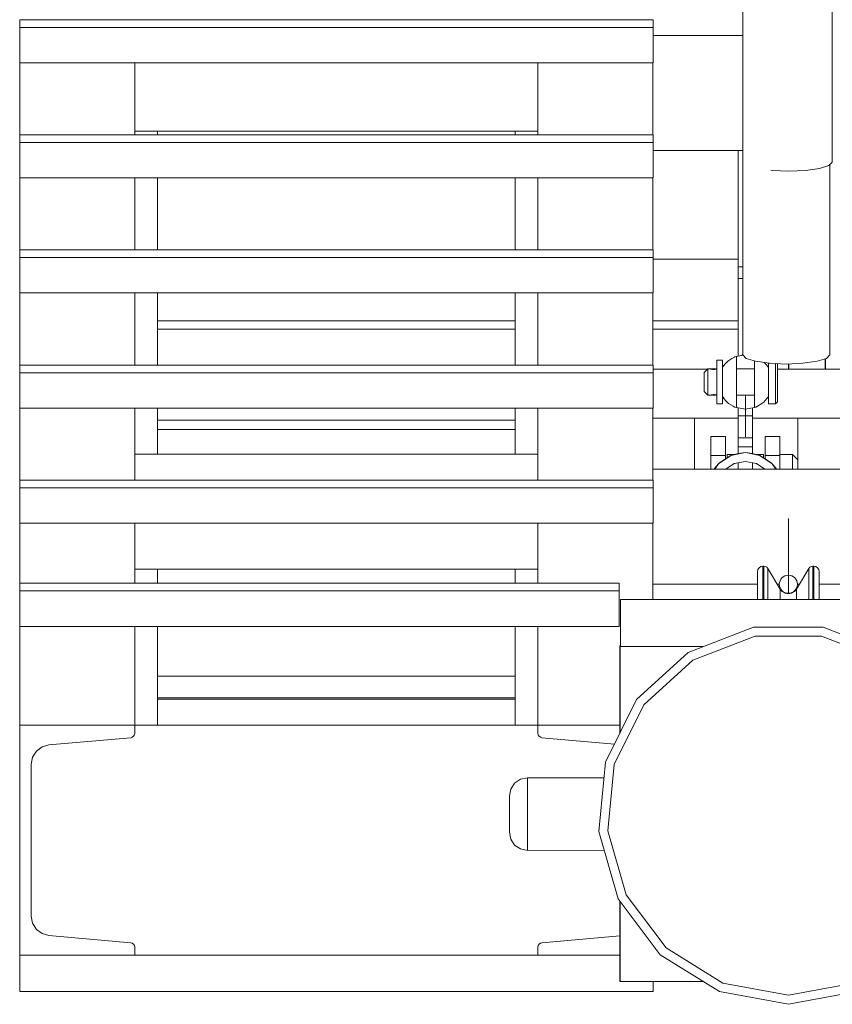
# Model space of a CAD drawing. Header units: millimetres. Extents: x 53746 to 116821, y -810352 to -765802.
# Tile 205 of 256: x 89739 to 90188, y -790353 to -789810. Entities that reach past the tile are written whole.
import ezdxf

# ---------------------------------------------------------------- set-up
doc = ezdxf.new("R2010")
doc.units = ezdxf.units.MM
doc.header["$MEASUREMENT"] = 0
doc.linetypes.add('DGN Style 2', pattern=[1526.188139, 1017.458759, -508.72938])
doc.linetypes.add('DGN Style 4', pattern=[2290.351719, 1144.460571, -572.230286, 1.430576, -572.230286])
for name, color, linetype, lineweight in [('Main Cradle', 7, 'Continuous', 0), ('Main Cradle Rails', 7, 'Continuous', 0), ('Main Cradle Tower', 7, 'Continuous', 0)]:
    doc.layers.add(name, color=color, linetype=linetype, lineweight=lineweight)

# ---------------------------------------------------------------- blocks, each defined once
blk = doc.blocks.new('*U57')
at = {"layer": 'Main Cradle', "color": 7, "linetype": 'Continuous', "lineweight": 0}
for p, q in [((4805.91, -1865.02), (4852.85, -1865.02)), ((4532.38, -2108.02), (4729.8, -2108.02))]:
    blk.add_line(p, q, dxfattribs=at)
at = {"layer": 'Main Cradle Rails', "color": 7, "linetype": 'Continuous', "lineweight": 0}
for p, q in [((4532.38, -1899.02), (4729.8, -1899.02)), ((4805.86, -1899.02), (4852.85, -1899.02)), ((4532.38, -1903.63), (4729.8, -1903.63)), ((4805.86, -1903.63), (4852.85, -1903.63)), ((4532.38, -1954.02), (4729.8, -1954.02)), ((4532.38, -1959.02), (4729.8, -1959.02))]:
    blk.add_line(p, q, dxfattribs=at)
at = {"layer": 'Main Cradle Tower', "color": 7, "linetype": 'Continuous', "lineweight": 0}
for p, q in [((4904.83, -1724.23), (4904.83, -1811.43)), ((4456.32, -1732.86), (4456.32, -1737.09)), ((4805.91, -1732.86), (4456.32, -1732.86)), ((4805.91, -1732.86), (4805.91, -1737.09)), ((4805.91, -1737.09), (4456.32, -1737.09)), ((4855.42, -1741.54), (4805.91, -1741.54)), ((4456.32, -1796.4), (4456.32, -1756.64)), ((4456.32, -1796.4), (4456.32, -1756.64)), ((4805.91, -1756.64), (4456.32, -1756.64)), ((4519.82, -1756.64), (4519.82, -1796.4)), ((4742.36, -1756.64), (4742.36, -1796.4)), ((4456.32, -1796.4), (4456.32, -1800.64)), ((4805.91, -1796.4), (4456.32, -1796.4)), ((4742.36, -1794.49), (4519.82, -1794.49)), ((4532.38, -1796.4), (4532.38, -1794.49)), ((4729.8, -1794.49), (4729.8, -1796.4)), ((4805.91, -1796.4), (4805.91, -1800.64)), ((4805.91, -1800.64), (4456.32, -1800.64)), ((4855.42, -1805.04), (4805.91, -1805.04)), ((4852.85, -1805.04), (4852.85, -1918.57)), ((4456.32, -1859.95), (4456.32, -1820.18)), ((4456.32, -1859.95), (4456.32, -1820.18)), ((4805.91, -1820.18), (4456.32, -1820.18)), ((4519.82, -1820.18), (4519.82, -1859.95)), ((4729.8, -1820.18), (4729.8, -1859.95)), ((4742.36, -1820.18), (4742.36, -1859.95)), ((4870.88, -1816), (4870.88, -1816)), ((4456.32, -1859.95), (4456.32, -1864.18)), ((4805.91, -1859.95), (4456.32, -1859.95)), ((4805.91, -1864.18), (4456.32, -1864.18)), ((4805.91, -1859.95), (4805.91, -1864.18)), ((4855.42, -1875.77), (4852.86, -1875.77)), ((4456.32, -1923.49), (4456.32, -1883.73)), ((4456.32, -1923.49), (4456.32, -1883.73)), ((4805.91, -1883.73), (4456.32, -1883.73)), ((4519.82, -1883.73), (4519.82, -1923.49)), ((4729.8, -1883.73), (4729.8, -1923.49)), ((4742.36, -1883.73), (4742.36, -1923.49)), ((4519.82, -1897.71), (4519.82, -1897.71)), ((4742.36, -1897.71), (4742.36, -1897.71)), ((4854.38, -1918.3), (4855.42, -1917.7)), ((4854.39, -1918.3), (4855.42, -1917.71)), ((4456.32, -1923.49), (4456.32, -1927.73)), ((4805.91, -1923.49), (4456.32, -1923.49)), ((4805.91, -1923.49), (4805.91, -1927.73)), ((4844.15, -1924.21), (4845.12, -1923.65)), ((4844.15, -1924.21), (4845.11, -1923.66)), ((4868.72, -1923.72), (4869.56, -1924.21)), ((4868.73, -1923.73), (4869.56, -1924.21)), ((4900.89, -1925.87), (4900.89, -1920.04)), ((4901.01, -1925.87), (4901.01, -1920)), ((4805.91, -1927.73), (4456.32, -1927.73)), ((4835.91, -1925.87), (4805.91, -1925.87)), ((4955.8, -1925.87), (4874.56, -1925.87)), ((4845.08, -1942.08), (4844.15, -1941.55)), ((4869.56, -1941.55), (4868.64, -1942.07)), ((4456.32, -1970.45), (4456.32, -1947.27)), ((4456.32, -1987.04), (4456.32, -1947.27)), ((4805.91, -1947.27), (4456.32, -1947.27)), ((4519.82, -1947.27), (4519.82, -1987.04)), ((4532.38, -1972.66), (4532.38, -1947.27)), ((4729.8, -1947.27), (4729.8, -1972.66)), ((4742.36, -1947.27), (4742.36, -1987.04)), ((4852.86, -1947.19), (4852.86, -1951.52)), ((4860.86, -1947.19), (4860.86, -1951.52)), ((4828.85, -1952.88), (4805.86, -1952.88)), ((4852.86, -1952.88), (4828.85, -1952.88)), ((4828.85, -1952.88), (4828.85, -1980.99)), ((4852.86, -1951.52), (4852.86, -1957.9)), ((4852.86, -1951.52), (4860.86, -1951.52)), ((4885.86, -1952.88), (4860.86, -1952.88)), ((4885.86, -1975.88), (4885.86, -1952.88)), ((4955.8, -1952.88), (4885.86, -1952.88)), ((4860.86, -1962.16), (4860.86, -1963.65)), ((4837.86, -1962.88), (4837.86, -1973.41)), ((4837.86, -1962.88), (4845.86, -1962.88)), ((4845.86, -1973.41), (4845.86, -1962.88)), ((4852.86, -1963.65), (4852.86, -1964.03)), ((4852.86, -1963.65), (4860.86, -1963.65)), ((4860.86, -1963.65), (4860.86, -1964.03)), ((4867.86, -1973.41), (4867.86, -1962.88)), ((4875.86, -1962.88), (4867.86, -1962.88)), ((4875.86, -1962.88), (4875.86, -1973.41)), ((4456.32, -1987.04), (4456.32, -1970.45)), ((4519.82, -1969.47), (4519.82, -1969.47)), ((4742.36, -1972.66), (4519.82, -1972.66)), ((4742.36, -1969.47), (4742.36, -1969.47)), ((4856.86, -1971.88), (4848.82, -1973.48)), ((4852.86, -1972.26), (4848.82, -1973.48)), ((4852.86, -1968.65), (4852.86, -1972.26)), ((4852.86, -1968.65), (4860.86, -1968.65)), ((4856.86, -1971.88), (4852.86, -1972.26)), ((4860.86, -1968.65), (4860.86, -1972.26)), ((4837.86, -1973.41), (4845.86, -1973.41)), ((4848.82, -1973.48), (4842.59, -1977.47)), ((4845.86, -1975.37), (4845.86, -1973.41)), ((4850.65, -1977.91), (4850.66, -1977.91)), ((4850.66, -1977.91), (4856.86, -1976.68)), ((4850.66, -1977.91), (4850.66, -1977.91)), ((4852.86, -1977.47), (4852.86, -1980.99)), ((4860.86, -1977.47), (4860.86, -1980.99)), ((4863.06, -1977.91), (4863.05, -1977.91)), ((4863.06, -1977.91), (4863.06, -1977.91)), ((4867.86, -1973.41), (4875.86, -1973.41)), ((4867.86, -1975.37), (4867.86, -1973.41)), ((4875.86, -1973.41), (4875.86, -1974.09)), ((4875.86, -1974.4), (4875.86, -1974.09)), ((4875.86, -1975.6), (4875.86, -1974.4)), ((4875.86, -1978.74), (4875.86, -1977.8)), ((4955.8, -1980.99), (4805.86, -1980.99)), ((4846.86, -1980.99), (4846.86, -1980.45)), ((4866.86, -1980.45), (4866.86, -1980.99)), ((4875.86, -1980.45), (4875.86, -1978.74)), ((4875.86, -1980.45), (4875.86, -1980.99)), ((4885.86, -1980.99), (4885.86, -1980.86)), ((4456.32, -1987.04), (4456.32, -1991.27)), ((4805.91, -1987.04), (4456.32, -1987.04)), ((4805.91, -1987.04), (4805.91, -1991.27)), ((4805.91, -1991.27), (4456.32, -1991.27)), ((4456.32, -2043.98), (4456.32, -2010.82)), ((4456.32, -2043.98), (4456.32, -2010.82)), ((4805.91, -2010.82), (4456.32, -2010.82)), ((4519.82, -2010.82), (4519.82, -2043.98)), ((4742.36, -2010.82), (4742.36, -2043.98)), ((4742.36, -2036.16), (4519.82, -2036.16)), ((4532.38, -2043.98), (4532.38, -2036.16)), ((4729.8, -2036.16), (4729.8, -2043.98)), ((4866.54, -2034.52), (4866.54, -2040.04)), ((4867.12, -2034.52), (4867.12, -2040.04)), ((4869.27, -2035.74), (4869.27, -2041.17)), ((4894.02, -2034.52), (4894.02, -2040.04)), ((4894.59, -2034.52), (4894.59, -2040.04)), ((4456.32, -2043.98), (4456.32, -2048.22)), ((4787.27, -2043.98), (4456.32, -2043.98)), ((4787.27, -2048.22), (4456.32, -2048.22)), ((4787.27, -2043.98), (4787.27, -2048.22)), ((4863.54, -2044.49), (4805.86, -2044.49)), ((4875.57, -2044.49), (4874.45, -2044.49)), ((4885.09, -2051.75), (4885.09, -2047.19)), ((4886.69, -2044.49), (4885.57, -2044.49)), ((4955.8, -2044.49), (4897.59, -2044.49)), ((4973.39, -2052.94), (4787.98, -2052.94)), ((4787.98, -2052.94), (4787.98, -2078.85)), ((4885.09, -2052.94), (4885.09, -2051.75)), ((4456.32, -2122.33), (4456.32, -2067.77)), ((4456.32, -2122.33), (4456.32, -2067.77)), ((4787.27, -2067.77), (4456.32, -2067.77)), ((4519.82, -2067.77), (4519.82, -2122.33)), ((4532.38, -2122.33), (4532.38, -2067.77)), ((4729.8, -2067.77), (4729.8, -2122.33)), ((4742.36, -2067.77), (4742.36, -2122.33)), ((4787.63, -2078.51), (4787.69, -2078.51)), ((4788.03, -2078.92), (4833.63, -2078.92)), ((4788.03, -2078.92), (4788.03, -2078.92)), ((4532.38, -2095.22), (4729.8, -2095.22)), ((4532.38, -2107.22), (4729.8, -2107.22)), ((4456.32, -2122.33), (4519.82, -2122.33)), ((4456.32, -2122.33), (4456.32, -2249.33)), ((4519.82, -2122.33), (4519.82, -2126.84)), ((4519.82, -2122.33), (4742.36, -2122.33)), ((4787.63, -2122.33), (4742.36, -2122.33)), ((4742.36, -2122.33), (4742.36, -2126.84)), ((4517.63, -2129.23), (4472.49, -2133.18)), ((4518.48, -2128.99), (4517.63, -2129.23)), ((4518.48, -2128.99), (4518.48, -2128.99)), ((4518.49, -2128.99), (4518.48, -2128.99)), ((4519.19, -2128.46), (4519.19, -2128.46)), ((4519.19, -2128.46), (4519.19, -2128.46)), ((4519.66, -2127.71), (4519.66, -2127.71)), ((4519.66, -2127.71), (4519.66, -2127.71)), ((4742.52, -2127.71), (4742.52, -2127.71)), ((4742.52, -2127.71), (4742.52, -2127.71)), ((4742.99, -2128.46), (4742.98, -2128.46)), ((4742.99, -2128.46), (4742.99, -2128.46)), ((4743.69, -2128.99), (4744.55, -2129.23)), ((4743.7, -2128.99), (4743.69, -2128.99)), ((4743.69, -2128.99), (4743.69, -2128.99)), ((4744.55, -2129.23), (4784.53, -2132.73)), ((4463.45, -2139.96), (4462.72, -2143.84)), ((4462.72, -2143.84), (4462.72, -2227.83)), ((4736.57, -2151.42), (4736.57, -2152.94)), ((4465.53, -2235.05), (4465.51, -2235.02)), ((4468.67, -2237.41), (4468.69, -2237.42)), ((4468.69, -2237.42), (4472.49, -2238.49)), ((4472.46, -2238.48), (4472.49, -2238.48)), ((4472.49, -2238.49), (4517.63, -2242.43)), ((4787.63, -2238.67), (4744.55, -2242.43)), ((4518.48, -2242.67), (4518.48, -2242.67)), ((4518.48, -2242.67), (4518.49, -2242.67)), ((4519.19, -2243.2), (4519.19, -2243.2)), ((4519.19, -2243.21), (4519.19, -2243.2)), ((4519.66, -2243.96), (4519.66, -2243.95)), ((4519.66, -2243.96), (4519.82, -2244.83)), ((4519.66, -2243.96), (4519.66, -2243.96)), ((4519.82, -2249.33), (4519.82, -2244.83)), ((4742.52, -2243.96), (4742.36, -2244.83)), ((4742.36, -2249.33), (4742.36, -2244.83)), ((4742.52, -2243.96), (4742.52, -2243.95)), ((4742.52, -2243.96), (4742.52, -2243.96)), ((4742.98, -2243.21), (4742.99, -2243.2)), ((4742.99, -2243.2), (4742.99, -2243.2)), ((4743.69, -2242.67), (4743.69, -2242.67)), ((4743.69, -2242.67), (4743.7, -2242.67)), ((4456.32, -2249.33), (4519.82, -2249.33)), ((4519.82, -2249.33), (4742.36, -2249.33)), ((4787.63, -2249.33), (4742.36, -2249.33)), ((4787.63, -2263.51), (4787.69, -2263.51)), ((4787.98, -2263.92), (4788.03, -2263.92)), ((4805.91, -2269.33), (4456.32, -2269.33))]:
    blk.add_line(p, q, dxfattribs=at)
at = {"layer": 'Main Cradle Tower', "color": 7, "linetype": 'DGN Style 2', "lineweight": 0}
blk.add_line((4903.42, -1812.92), (4903.42, -1917.88), dxfattribs=at)
at = {"layer": 'Main Cradle Tower', "color": 7, "linetype": 'DGN Style 4', "lineweight": 0}
for p, q in [((4855.62, -1918.09), (4851.86, -1918.74)), ((4844.15, -1920.88), (4841.15, -1920.88)), ((4846.26, -1922.28), (4847.13, -1921.46)), ((4851.13, -1919.06), (4851.69, -1918.8)), ((4867.23, -1922.13), (4867.42, -1922.32)), ((4867.46, -1922.28), (4867.46, -1922.27)), ((4880.58, -1922.89), (4880.58, -1925.87)), ((4880.79, -1925.87), (4880.79, -1922.88)), ((4880.82, -1925.87), (4880.81, -1922.88)), ((4836.15, -1927.75), (4836.15, -1930.1)), ((4837.38, -1925.63), (4837.38, -1925.63)), ((4837.38, -1925.63), (4841.15, -1925.63)), ((4837.38, -1925.63), (4837.38, -1925.63)), ((4844.23, -1924.77), (4844.15, -1924.9)), ((4844.15, -1924.9), (4844.16, -1924.89)), ((4844.15, -1925.14), (4844.15, -1924.9)), ((4844.15, -1924.9), (4844.16, -1924.9)), ((4861.86, -1925.63), (4851.86, -1925.63)), ((4869.55, -1924.9), (4869.56, -1924.9)), ((4869.56, -1924.9), (4869.55, -1924.9)), ((4869.56, -1924.9), (4869.56, -1925.14)), ((4837.53, -1940.13), (4837.38, -1940.13)), ((4837.67, -1940.05), (4837.53, -1940.09)), ((4841.15, -1940.13), (4837.53, -1940.13)), ((4851.86, -1940.13), (4861.86, -1940.13)), ((4856.86, -1940.13), (4856.86, -1963.12)), ((4874.56, -1940.66), (4874.56, -1937.09)), ((4844.15, -1944.88), (4841.15, -1944.88)), ((4844.16, -1940.87), (4844.15, -1940.86)), ((4844.15, -1940.86), (4844.16, -1940.87)), ((4845.74, -1942.96), (4846.28, -1943.45)), ((4846.25, -1943.49), (4846.25, -1943.48)), ((4846.28, -1943.45), (4846.28, -1943.45)), ((4847.56, -1944.65), (4846.28, -1943.45)), ((4851.86, -1947.02), (4851.86, -1940.62)), ((4861.86, -1940.62), (4861.86, -1947.02)), ((4867.44, -1943.46), (4867.18, -1943.76)), ((4869.08, -1941.57), (4869.56, -1940.86)), ((4869.56, -1940.86), (4869.55, -1940.87)), ((4851.13, -1946.71), (4850.05, -1946.25)), ((4856.86, -1947.88), (4861.86, -1947.02)), ((4880.57, -2008.28), (4880.57, -2049.77))]:
    blk.add_line(p, q, dxfattribs=at)
at = {"layer": 'Main Cradle Tower', "color": 7, "linetype": 'DGN Style 2', "lineweight": 0, "flags": 128}
blk.add_lwpolyline([(4903.42, -1917.88), (4901.6, -1919.81), (4896.39, -1921.46), (4888.61, -1922.55), (4879.42, -1922.94), (4870.24, -1922.55), (4862.45, -1921.46), (4857.25, -1919.81), (4855.42, -1917.88), (4855.42, -1724.23)], dxfattribs=at)
at = {"layer": 'Main Cradle Tower', "color": 7, "linetype": 'Continuous', "lineweight": 0, "flags": 128}
for points in [[(4456.32, -1737.09), (4456.32, -1756.64), (4456.32, -1756.64)], [(4805.91, -1737.09), (4805.91, -1756.64), (4805.91, -1756.64)], [(4805.86, -1756.64), (4805.86, -1760.68), (4805.86, -1781.33), (4805.86, -1796.4)], [(4456.32, -1800.64), (4456.32, -1820.18), (4456.32, -1820.18)], [(4805.91, -1800.64), (4805.91, -1820.18), (4805.91, -1820.18)], [(4904.83, -1811.43), (4903, -1813.37), (4897.8, -1815.01), (4890.01, -1816.11), (4880.83, -1816.49), (4871.64, -1816.11), (4870.88, -1816)], [(4532.38, -1859.95), (4532.38, -1857.48), (4532.38, -1820.18)], [(4805.86, -1820.18), (4805.86, -1824.14), (4805.86, -1846.3), (4805.86, -1859.95)], [(4456.32, -1864.18), (4456.32, -1883.73), (4456.32, -1883.73)], [(4805.91, -1864.18), (4805.91, -1883.73), (4805.91, -1883.73)], [(4852.86, -1869.29), (4852.86, -1875.77), (4852.86, -1918.57)], [(4855.42, -1869.29), (4852.86, -1869.29), (4852.86, -1869.29)], [(4532.38, -1923.49), (4532.38, -1907.45), (4532.38, -1883.73)], [(4805.86, -1883.73), (4805.86, -1889.11), (4805.86, -1909.75), (4805.86, -1923.49)], [(4456.32, -1927.73), (4456.32, -1947.27), (4456.32, -1947.27)], [(4805.91, -1927.73), (4805.91, -1947.27), (4805.91, -1947.27)], [(4805.86, -1947.27), (4805.86, -1974.73), (4805.86, -1987.04)], [(4860.86, -1951.52), (4860.86, -1957.9), (4860.86, -1962.16)], [(4852.86, -1957.9), (4852.86, -1962.16), (4852.86, -1963.65)], [(4852.86, -1964.03), (4852.86, -1965.11), (4852.86, -1966.73), (4852.86, -1968.65)], [(4860.86, -1964.03), (4860.86, -1965.11), (4860.86, -1966.73), (4860.86, -1968.65)], [(4846.86, -1974.73), (4846.86, -1974.4), (4846.86, -1972.88), (4850.81, -1972.88)], [(4864.89, -1973.48), (4860.86, -1972.26), (4856.86, -1971.88)], [(4873.68, -1980.99), (4871.7, -1978.03), (4864.89, -1973.48), (4856.86, -1971.88)], [(4862.9, -1972.88), (4866.86, -1972.88), (4866.86, -1974.4), (4866.86, -1974.73)], [(4875.86, -1972.88), (4882.86, -1972.88), (4885.86, -1975.88), (4885.86, -1977.17), (4885.86, -1980.86)], [(4882.86, -1980.99), (4882.86, -1978.74), (4882.86, -1974.4), (4882.86, -1972.88)], [(4837.86, -1973.41), (4837.86, -1976.54), (4837.86, -1980.99)], [(4842.01, -1978.03), (4839.8, -1980.62), (4839.59, -1980.99)], [(4848.82, -1973.48), (4842.01, -1978.03), (4840.03, -1980.99)], [(4842.59, -1977.47), (4842.59, -1977.47), (4842.01, -1978.03)], [(4846.05, -1980.99), (4850.66, -1977.91), (4850.66, -1977.91)], [(4851.13, -1977.82), (4850.69, -1977.98), (4850.3, -1978.15)], [(4856.86, -1976.68), (4863.06, -1977.91), (4863.06, -1977.91)], [(4862.7, -1977.84), (4863.04, -1977.96), (4863.28, -1978.06)], [(4863.06, -1977.91), (4863.06, -1977.91), (4867.66, -1980.99)], [(4871.7, -1978.03), (4871.12, -1977.47), (4864.89, -1973.48)], [(4874.09, -1980.99), (4873.71, -1980.35), (4871.71, -1978.03)], [(4875.86, -1975.6), (4875.86, -1976.54), (4875.86, -1977.8)], [(4456.32, -1991.27), (4456.32, -2010.82), (4456.32, -2010.82)], [(4805.91, -1991.27), (4805.91, -2010.82), (4805.91, -2010.82)], [(4805.86, -2010.82), (4805.86, -2017.54), (4805.86, -2052.94)], [(4885.09, -2047.19), (4883.91, -2048.56), (4882.35, -2049.46), (4880.57, -2049.77), (4878.79, -2049.46), (4877.22, -2048.56), (4876.05, -2047.19), (4869.27, -2035.74), (4868.71, -2035.09), (4867.96, -2034.67), (4867.12, -2034.52), (4866.54, -2034.52), (4865.39, -2034.75), (4864.42, -2035.4), (4863.77, -2036.37), (4863.54, -2037.52), (4863.54, -2042.81), (4863.54, -2052.94)], [(4897.59, -2052.94), (4897.59, -2042.81), (4897.59, -2037.52), (4897.37, -2036.37), (4896.72, -2035.4), (4895.74, -2034.75), (4894.59, -2034.52), (4894.02, -2034.52), (4893.17, -2034.67), (4892.43, -2035.09), (4891.87, -2035.74), (4885.09, -2047.19)], [(4891.87, -2035.74), (4891.87, -2041.17), (4891.87, -2052.94)], [(4866.54, -2040.04), (4866.54, -2040.04), (4866.54, -2052.94)], [(4867.12, -2040.04), (4867.12, -2040.04), (4867.12, -2052.94)], [(4869.27, -2041.17), (4869.27, -2041.17), (4869.27, -2052.94)], [(4894.02, -2040.04), (4894.02, -2040.04), (4894.02, -2052.94)], [(4894.59, -2040.04), (4894.59, -2040.04), (4894.59, -2052.94)], [(4456.32, -2048.22), (4456.32, -2067.77), (4456.32, -2067.77)], [(4787.27, -2048.22), (4787.27, -2067.77), (4787.27, -2067.77)], [(4876.05, -2047.19), (4876.05, -2051.75), (4876.05, -2052.94)], [(4951.31, -2249.02), (4974.56, -2218.22), (4985.12, -2181.11), (4981.56, -2142.69), (4964.36, -2108.14), (4935.84, -2082.15), (4899.86, -2068.21), (4861.28, -2068.21), (4825.29, -2082.15), (4796.78, -2108.14), (4779.58, -2142.69), (4776.02, -2181.11), (4786.58, -2218.22), (4809.83, -2249.02), (4842.64, -2269.33), (4880.57, -2276.42), (4918.5, -2269.33)], [(4933.21, -2086.4), (4898.94, -2073.12), (4862.19, -2073.12), (4827.93, -2086.4), (4800.77, -2111.16), (4784.39, -2144.05), (4781, -2180.65), (4791.05, -2215.99), (4813.2, -2245.32), (4844.44, -2264.67), (4880.57, -2271.42), (4916.69, -2264.67), (4947.94, -2245.32), (4970.09, -2215.99), (4980.14, -2180.65), (4976.75, -2144.05), (4960.37, -2111.16)], [(4787.63, -2126.51), (4787.63, -2078.51), (4787.63, -2078.51)], [(4787.69, -2126.39), (4787.69, -2078.51), (4788.03, -2078.92)], [(4519.82, -2126.84), (4519.66, -2127.71), (4519.19, -2128.46), (4518.48, -2128.99)], [(4743.69, -2128.99), (4742.99, -2128.46), (4742.52, -2127.71), (4742.36, -2126.84)], [(4472.49, -2133.18), (4468.69, -2134.24), (4465.53, -2136.61), (4463.45, -2139.96)], [(4778.95, -2191.41), (4736.57, -2191.42), (4732.74, -2190.66), (4729.5, -2188.49), (4727.33, -2185.25), (4726.57, -2181.42), (4726.57, -2180.66), (4726.57, -2178.49), (4726.57, -2175.25), (4726.57, -2171.42), (4726.57, -2167.59), (4726.57, -2164.35), (4726.57, -2162.18), (4726.57, -2161.42), (4727.33, -2157.59), (4729.5, -2154.35), (4732.74, -2152.18), (4736.57, -2151.42), (4778.77, -2151.42)], [(4736.57, -2152.94), (4736.57, -2157.28), (4736.57, -2163.77), (4736.57, -2171.42), (4736.57, -2179.07), (4736.57, -2185.56), (4736.57, -2189.9), (4736.57, -2191.42)], [(4787.98, -2263.92), (4787.98, -2263.92), (4787.63, -2263.51), (4787.63, -2219.62)], [(4833.9, -2263.92), (4788.03, -2263.92), (4787.69, -2263.51), (4787.69, -2219.7)], [(4462.72, -2227.83), (4463.45, -2231.7), (4465.53, -2235.05), (4468.69, -2237.42)], [(4517.63, -2242.43), (4518.48, -2242.67), (4519.19, -2243.2), (4519.66, -2243.96)], [(4742.52, -2243.96), (4742.99, -2243.2), (4743.69, -2242.67), (4744.55, -2242.43)], [(4456.32, -2249.33), (4456.32, -2269.33), (4456.32, -2269.33)], [(4805.91, -2263.92), (4805.91, -2269.33), (4805.91, -2269.33)]]:
    blk.add_lwpolyline(points, dxfattribs=at)
at = {"layer": 'Main Cradle Tower', "color": 7, "linetype": 'DGN Style 4', "lineweight": 0, "flags": 128}
for points in [[(4851.69, -1918.8), (4851.69, -1918.8), (4851.86, -1918.74), (4851.86, -1925.14), (4851.86, -1932.88), (4851.86, -1940.62)], [(4841.15, -1932.88), (4841.15, -1928.29), (4841.15, -1924.39), (4841.15, -1921.79), (4841.15, -1920.88), (4841.15, -1920.88)], [(4844.15, -1924.9), (4844.15, -1924.39), (4844.15, -1921.79), (4844.15, -1920.88), (4844.15, -1920.88)], [(4844.23, -1924.77), (4844.23, -1924.77), (4846, -1922.52), (4846.26, -1922.28), (4846.26, -1922.28)], [(4846.19, -1922.35), (4846.25, -1922.27), (4846.25, -1922.27)], [(4847.12, -1921.47), (4846.25, -1922.27), (4846.25, -1922.27)], [(4851.13, -1919.06), (4851.13, -1919.06), (4849.41, -1919.86), (4847.13, -1921.46), (4847.13, -1921.46)], [(4850.9, -1919.16), (4851.12, -1919.02), (4851.69, -1918.8)], [(4861.86, -1940.62), (4861.86, -1932.88), (4861.86, -1925.14), (4861.86, -1921.27)], [(4867.32, -1922.14), (4867.46, -1922.27), (4867.88, -1922.8)], [(4867.42, -1922.32), (4867.42, -1922.32), (4868.55, -1923.48), (4869.56, -1924.9)], [(4869.56, -1924.9), (4869.56, -1924.39), (4869.56, -1922.46)], [(4873.56, -1922.69), (4873.56, -1924.39), (4873.56, -1928.29), (4873.56, -1932.88), (4873.56, -1937.47), (4873.56, -1941.36), (4873.56, -1943.97), (4873.56, -1944.88)], [(4874.56, -1922.74), (4874.56, -1925.1), (4874.56, -1928.67), (4874.56, -1932.88), (4874.56, -1937.09)], [(4840.31, -1939.91), (4840.31, -1939.91), (4840.14, -1939.89), (4839.98, -1939.87), (4839.66, -1939.85), (4839.38, -1939.85), (4839.31, -1939.85), (4839, -1939.86), (4838.66, -1939.88), (4838.61, -1939.89), (4838.4, -1939.92), (4838.09, -1939.96), (4837.97, -1939.99), (4837.89, -1940.01), (4837.67, -1940.05), (4837.53, -1940.09), (4837.53, -1940.09), (4837.42, -1940.12), (4837.38, -1940.13), (4836.15, -1940.13), (4834.15, -1938.13), (4834.15, -1937.73), (4834.15, -1936.59), (4834.15, -1934.89), (4834.15, -1932.88), (4834.15, -1930.87), (4834.15, -1929.17), (4834.15, -1928.03), (4834.15, -1927.63), (4836.15, -1925.63), (4837.38, -1925.63), (4837.38, -1925.63)], [(4836.15, -1927.75), (4836.15, -1926.18), (4836.15, -1925.63)], [(4837.38, -1925.63), (4837.38, -1925.63), (4837.39, -1925.63), (4837.45, -1925.65), (4837.53, -1925.67), (4837.55, -1925.68), (4837.73, -1925.72), (4837.91, -1925.76), (4837.97, -1925.77), (4837.97, -1925.77)], [(4837.38, -1925.63), (4837.38, -1925.63), (4837.38, -1925.63), (4837.38, -1925.63)], [(4837.38, -1925.63), (4837.39, -1925.63), (4837.45, -1925.65), (4837.53, -1925.67), (4837.55, -1925.68), (4837.73, -1925.72), (4837.91, -1925.76), (4837.97, -1925.77), (4837.97, -1925.77)], [(4837.97, -1925.77), (4838.19, -1925.81), (4838.45, -1925.85), (4838.62, -1925.87), (4838.78, -1925.88), (4839.1, -1925.9), (4839.38, -1925.91), (4839.45, -1925.91), (4839.76, -1925.9), (4840.1, -1925.87), (4840.14, -1925.87), (4840.36, -1925.84), (4840.66, -1925.79), (4840.79, -1925.77), (4840.87, -1925.75), (4841.09, -1925.7), (4841.15, -1925.69)], [(4837.97, -1925.77), (4838.19, -1925.81), (4838.45, -1925.85), (4838.62, -1925.87), (4838.78, -1925.88), (4839.1, -1925.9), (4839.38, -1925.91), (4839.45, -1925.91), (4839.76, -1925.9), (4840.1, -1925.87), (4840.14, -1925.87), (4840.36, -1925.84), (4840.66, -1925.79), (4840.79, -1925.77), (4840.87, -1925.75), (4841.09, -1925.7), (4841.15, -1925.69)], [(4845.74, -1942.96), (4844.15, -1940.86), (4844.15, -1940.62), (4844.15, -1932.88), (4844.15, -1925.14)], [(4844.23, -1924.77), (4844.16, -1924.89), (4844.16, -1924.89)], [(4869.56, -1940.86), (4869.56, -1940.62), (4869.56, -1932.88), (4869.56, -1925.14)], [(4836.15, -1940.13), (4836.15, -1939.58), (4836.15, -1938.01), (4836.15, -1935.65), (4836.15, -1932.88), (4836.15, -1930.1)], [(4841.15, -1944.88), (4841.15, -1943.97), (4841.15, -1941.36), (4841.15, -1937.47), (4841.15, -1932.88)], [(4837.42, -1940.12), (4837.42, -1940.12), (4837.38, -1940.13), (4837.38, -1940.13)], [(4837.42, -1940.12), (4837.53, -1940.09), (4837.53, -1940.09)], [(4837.67, -1940.05), (4837.89, -1940.01), (4837.97, -1939.99), (4838.09, -1939.96), (4838.4, -1939.92), (4838.61, -1939.89), (4838.66, -1939.88), (4839, -1939.86), (4839.31, -1939.85), (4839.38, -1939.85), (4839.66, -1939.85), (4839.98, -1939.87), (4840.14, -1939.89), (4840.31, -1939.91), (4840.57, -1939.95), (4840.79, -1939.99), (4840.84, -1940), (4841.02, -1940.04), (4841.15, -1940.07)], [(4841.15, -1940.07), (4841.02, -1940.04), (4840.84, -1940), (4840.79, -1939.99), (4840.57, -1939.95), (4840.31, -1939.91)], [(4844.15, -1944.88), (4844.15, -1943.97), (4844.15, -1941.36), (4844.15, -1940.86)], [(4847.56, -1944.65), (4846.25, -1943.49), (4846.06, -1943.25)], [(4856.86, -1947.88), (4851.86, -1947.02), (4851.12, -1946.74), (4850.05, -1946.25), (4847.56, -1944.65), (4847.56, -1944.65)], [(4861.86, -1947.02), (4862.58, -1946.71), (4863.61, -1946.27), (4865.93, -1944.82), (4867.18, -1943.76), (4867.18, -1943.76)], [(4867.18, -1943.76), (4867.46, -1943.49), (4867.46, -1943.49)], [(4867.44, -1943.46), (4867.44, -1943.46), (4869.08, -1941.57), (4869.55, -1940.87), (4869.55, -1940.87)], [(4867.46, -1943.49), (4867.46, -1943.49), (4867.97, -1942.85)], [(4874.56, -1940.66), (4874.56, -1943.04), (4874.56, -1943.88), (4873.56, -1944.88), (4869.56, -1944.88), (4869.56, -1943.97), (4869.56, -1941.36), (4869.56, -1940.86)], [(4851.86, -1947.02), (4851.13, -1946.71), (4851.13, -1946.71)], [(4854.19, -1947.42), (4854.19, -1947.42), (4854.18, -1947.42)], [(4862.73, -1946.65), (4862.6, -1946.74), (4861.86, -1947.02), (4861.86, -1947.02)]]:
    blk.add_lwpolyline(points, dxfattribs=at)
at = {"layer": 'Main Cradle Tower', "color": 7, "linetype": 'Continuous', "lineweight": 0, "extrusion": (0, 0, -1)}
blk.add_arc((-4880.57, -2044.52), 5, 0, 360, dxfattribs=at)

msp = doc.modelspace()

# ---------------------------------------------------------------- block references
at = {"layer": 'Main Cradle Rails', "color": 7, "linetype": 'Continuous', "lineweight": 0}
msp.add_blockref('*U57', (85283.05, -788076.95), dxfattribs=at)

doc.saveas('drawing.dxf')
